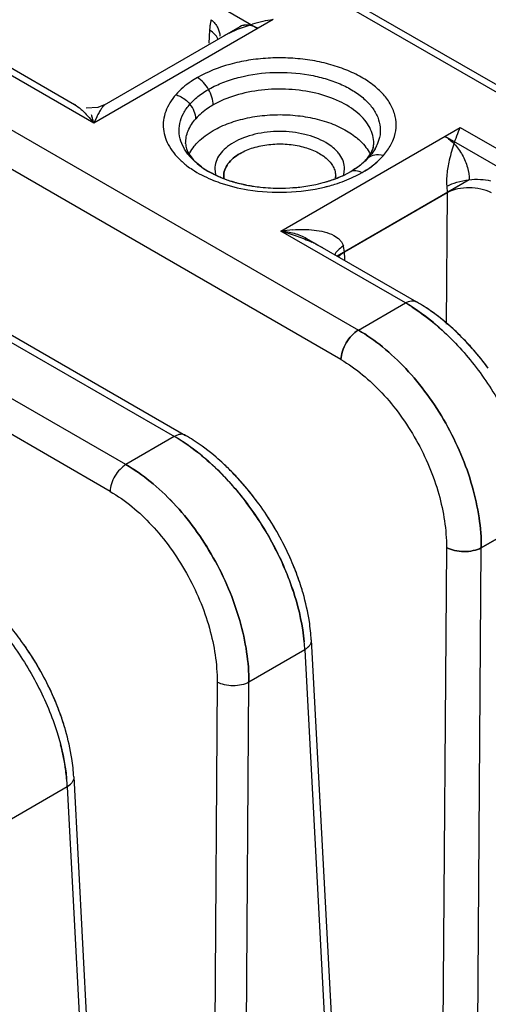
# Model space of a CAD drawing. Header units: inches. Extents: x 0 to 34, y 0 to 22.
# Tile 106 of 108: x 31.224 to 31.43, y 18.652 to 19.085. Entities that reach past the tile are written whole.
import ezdxf

# ---------------------------------------------------------------- set-up
doc = ezdxf.new("R2010")
doc.units = ezdxf.units.IN
doc.header["$LTSCALE"] = 1.87
doc.header["$MEASUREMENT"] = 0
doc.layers.get('0').update_dxf_attribs({"linetype": 'CONTINUOUS'})

msp = doc.modelspace()

# ---------------------------------------------------------------- linework, layer by layer
at = {"color": 6, "linetype": 'CONTINUOUS'}
for p, q in [((29.2054905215, 20.1999822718), (31.3729552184, 18.9485153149)), ((31.3653162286, 18.9355601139), (29.1978171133, 20.18704556)), ((29.1246404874, 20.1532113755), (31.2920829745, 18.9017572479)), ((29.1295735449, 20.1536923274), (31.2969929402, 18.9022515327)), ((31.2707608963, 18.8894061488), (29.1032029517, 20.1409269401)), ((31.2566688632, 19.0395436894), (29.3632782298, 20.1327637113)), ((29.374604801, 20.1295531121), (31.2481599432, 19.0477858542)), ((31.2638550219, 18.8776064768), (29.0962372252, 20.1291603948)), ((31.4938744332, 19.0183155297), (29.9772118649, 19.8940174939)), ((29.9821344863, 19.8945044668), (31.4987959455, 19.0188031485)), ((29.9491331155, 19.8778064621), (31.328811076, 19.0811976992)), ((31.3355319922, 19.0850782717), (31.2566688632, 19.0395436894)), ((31.3208221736, 19.0819117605), (31.2602151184, 19.0469180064)), ((31.3198514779, 19.0808827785), (31.3263776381, 19.083125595)), ((31.3075574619, 19.0804091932), (31.3072558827, 19.0746857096)), ((31.3113092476, 19.0762726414), (31.310542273, 19.0777329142)), ((31.316129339, 19.0791614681), (31.3198514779, 19.0808827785)), ((31.2488132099, 19.0474325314), (31.2481599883, 19.0477859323)), ((31.261713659, 19.0477832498), (31.2584335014, 19.0464279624)), ((31.2584335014, 19.0464279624), (31.2532922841, 19.0460713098)), ((31.2546078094, 19.0420209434), (31.2566688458, 19.0395437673)), ((31.2579863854, 19.0423581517), (31.2566688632, 19.0395436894)), ((31.3388403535, 18.9920989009), (31.4176687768, 19.0376535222)), ((31.4176687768, 19.0376535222), (31.4725177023, 19.0059844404)), ((31.2965232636, 19.0281139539), (31.2953096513, 19.0305598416)), ((31.3794071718, 19.0285334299), (31.3797188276, 19.0306667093)), ((31.3822833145, 19.033285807), (31.3812494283, 19.0300898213)), ((31.4109631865, 19.03376416), (31.4658001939, 19.0021018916)), ((31.2980333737, 19.0259001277), (31.2965232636, 19.0281139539)), ((31.2988336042, 19.0254675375), (31.300383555, 19.0235303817)), ((31.2988350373, 19.0254660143), (31.300350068, 19.0235666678)), ((31.3789101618, 19.0272045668), (31.3794071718, 19.0285334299)), ((31.3814118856, 19.0227040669), (31.3841170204, 19.0254398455)), ((31.3817753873, 19.0257494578), (31.3841170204, 19.0254398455)), ((31.3840253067, 19.0253363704), (31.3858073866, 19.0276505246)), ((31.301209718, 19.0225169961), (31.2991860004, 19.0245268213)), ((31.3039592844, 19.0203204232), (31.301209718, 19.0225169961)), ((31.3743662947, 19.0215841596), (31.3761936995, 19.0233142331)), ((31.3778204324, 19.0248007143), (31.3766315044, 19.0237954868)), ((31.3048063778, 19.0197429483), (31.3070454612, 19.0183323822)), ((31.3049039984, 19.0196763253), (31.3068073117, 19.0184712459)), ((31.3068073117, 19.0184712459), (31.3111792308, 19.0162363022)), ((31.3071248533, 19.0182866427), (31.3070399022, 19.0183357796)), ((31.3098405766, 19.0194131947), (31.3102074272, 19.0167911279)), ((31.309841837, 19.0194133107), (31.3102090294, 19.0167903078)), ((31.3665440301, 19.0167548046), (31.3669186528, 19.0194189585)), ((31.3666592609, 19.0167312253), (31.3696356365, 19.0182866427)), ((31.3696356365, 19.0182866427), (31.3696162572, 19.0182754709)), ((31.3696166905, 19.0182756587), (31.3729329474, 19.0204442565)), ((31.3710908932, 19.0187394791), (31.3696486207, 19.0182955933)), ((31.3696492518, 19.0182945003), (31.3701696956, 19.0186006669)), ((31.3111994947, 19.0162279), (31.3163905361, 19.0142521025)), ((31.3137739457, 19.0153488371), (31.3137739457, 19.0162023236)), ((31.3629865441, 19.0155554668), (31.3629865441, 19.0162023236)), ((31.4217066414, 19.0146016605), (31.3637160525, 18.9810658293)), ((31.421706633, 19.014601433), (31.3637162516, 18.9810657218)), ((31.4119657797, 19.0089694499), (31.3668198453, 18.9828606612)), ((31.4119649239, 19.0089687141), (31.4115424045, 18.9512193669)), ((31.4118229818, 19.0118155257), (31.4119658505, 19.008968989)), ((31.393630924, 18.9604635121), (31.3388403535, 18.9920989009)), ((31.3501918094, 18.9888739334), (31.398552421, 18.9609511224)), ((31.3543094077, 18.9863779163), (31.3572040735, 18.9848250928)), ((31.3621310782, 18.9901992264), (31.3641810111, 18.9888654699)), ((31.3641810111, 18.9888654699), (31.3656106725, 18.9872986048)), ((31.3656106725, 18.9872986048), (31.366383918, 18.9855363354)), ((31.3668198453, 18.9828606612), (31.3665800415, 18.9846233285)), ((31.3669725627, 18.9800132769), (31.3668212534, 18.9828611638)), ((31.3670179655, 18.9791587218), (31.3669725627, 18.9800132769)), ((31.3729552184, 18.9485153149), (31.3936330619, 18.9604622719)), ((31.292071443, 18.9017639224), (31.2707608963, 18.8894061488)), ((31.4269968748, 18.8528274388), (31.4509514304, 18.8666818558)), ((31.4509481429, 18.8666802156), (31.4269970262, 18.8528273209)), ((31.4116853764, 18.8529029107), (31.4070207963, 18.2155223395)), ((31.4242016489, 18.484194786), (31.426997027, 18.8528270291)), ((31.4242660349, 18.4842009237), (31.4269973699, 18.8528272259)), ((31.4243076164, 18.4842004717), (31.4269970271, 18.8528270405)), ((31.352250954, 18.8123188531), (31.3873092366, 18.1511374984)), ((31.3494012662, 18.8079936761), (31.3248459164, 18.7936929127)), ((31.3493768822, 18.8079784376), (31.3661698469, 18.4913009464)), ((31.3494062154, 18.8079966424), (31.366198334, 18.49130148)), ((31.3494107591, 18.8079994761), (31.3662032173, 18.4913018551)), ((31.310903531, 18.7937471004), (31.3063414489, 18.1614847)), ((31.3195811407, 18.0640878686), (31.3248459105, 18.7936928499)), ((31.3195811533, 18.0640878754), (31.3248459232, 18.7936928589)), ((31.3195812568, 18.064087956), (31.3248460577, 18.7936929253)), ((31.2478530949, 18.7520434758), (31.2806466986, 18.1337209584)), ((31.2450010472, 18.7477169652), (31.2204344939, 18.7334218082)), ((31.2449677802, 18.7476961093), (31.2739263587, 18.2014939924)), ((31.2450057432, 18.7477196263), (31.2739766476, 18.2014938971)), ((31.2450099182, 18.7477222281), (31.2739799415, 18.201494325))]:
    msp.add_line(p, q, dxfattribs=at)
for centre, radius, start, end in [((31.3338422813, 19.0790283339), 0.0263210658, 173.4651095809, 176.9927605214), ((31.3311947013, 19.0793180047), 0.0236577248, 169.642744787, 173.4323474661), ((31.3288819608, 19.0797286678), 0.0213088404, 165.5537875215, 169.6109492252), ((31.3457926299, 19.0145464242), 0.0712744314, 98.2770619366, 105.8069943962), ((31.3301575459, 19.0516401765), 0.0308835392, 119.9990483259, 122.4847990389), ((31.3327392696, 19.0472034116), 0.0360167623, 117.4627753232, 119.9944133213), ((31.3644061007, 19.0374884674), 0.0183966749, 330.0036507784, 336.2859056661), ((31.3171456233, 19.0407708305), 0.0242160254, 217.8854791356, 222.128517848), ((31.3689101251, 19.0318316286), 0.0110192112, 332.919361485, 335.189813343), ((31.3196332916, 19.0498459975), 0.0364190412, 229.3407979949, 232.8286862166), ((31.3560032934, 19.043203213), 0.0283651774, 306.644370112, 310.3442301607), ((31.3609936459, 19.0375719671), 0.0208397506, 314.2950041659, 316.94708825), ((31.3623882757, 19.0363130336), 0.0189620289, 316.7236896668, 318.6896380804), ((31.3575616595, 19.0427267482), 0.0270530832, 314.2519472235, 315.4621034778), ((31.3587837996, 19.0415375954), 0.0253479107, 315.4404640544, 318.6782798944), ((31.325672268, 19.0507104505), 0.037349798, 234.4550555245, 237.481076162), ((31.3272369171, 19.0531687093), 0.0402637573, 237.4841674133, 239.8945956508), ((31.3491090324, 19.0538213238), 0.041036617, 300.0123711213, 300.8778776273), ((31.3460974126, 19.0684492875), 0.0580972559, 295.252676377, 299.3461060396), ((31.3321080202, 19.0634282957), 0.0516245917, 246.0835858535, 250.898507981), ((31.3219908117, 19.016213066), 0.0082168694, 180.0522903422, 187.3391072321), ((31.3337960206, 19.0680956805), 0.0565874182, 250.829967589, 252.0931712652), ((31.3349555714, 19.0717074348), 0.0603807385, 252.0999337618, 254.9434846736), ((31.33636528, 19.0768416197), 0.0657048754, 254.9194191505, 257.615788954), ((31.3371639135, 19.0803646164), 0.0693171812, 257.5955488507, 258.919249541), ((31.3404876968, 19.0764356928), 0.0652894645, 282.2209412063, 286.0973357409), ((31.35481486, 19.0161990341), 0.0081716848, 354.6829082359, 0.0230641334), ((31.3376914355, 19.0831046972), 0.0721075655, 258.9263490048, 262.961624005), ((31.3378126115, 19.0838738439), 0.0728859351, 258.9494747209, 263.8032906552), ((31.3380139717, 19.0854793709), 0.0745038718, 262.9392243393, 263.7833012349), ((31.3383307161, 19.0884183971), 0.0774598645, 263.7851476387, 270.3563785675), ((31.3383513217, 19.0888351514), 0.0778764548, 263.8039223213, 274.6296829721), ((31.3385181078, 19.0873770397), 0.0764147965, 274.079462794, 274.6504590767), ((31.3412042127, 19.0811272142), 0.0717151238, 283.6282246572, 284.9613326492), ((31.3485383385, 18.9268118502), 0.0659824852, 93.8683245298, 98.4263176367), ((31.3251411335, 18.9279476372), 0.0653060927, 63.4717248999, 65.2771048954), ((31.347730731, 18.981051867), 0.0191846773, 10.7288982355, 13.5181050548), ((31.3545203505, 18.8927081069), 0.0782330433, 57.5013811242, 60.0050837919), ((31.3539874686, 18.8916753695), 0.0793938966, 57.0872580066, 60.0445661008), ((31.358255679, 18.8912732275), 0.0804904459, 57.1330388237, 59.9581433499), ((31.3499448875, 18.8853642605), 0.0868886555, 54.3254016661, 57.1106464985), ((31.3555363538, 18.8870502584), 0.0855132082, 55.6899311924, 57.1382068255), ((31.3375981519, 18.8649764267), 0.1140014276, 43.6325549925, 47.0655162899), ((31.3326553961, 18.8602729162), 0.1208244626, 41.2233340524, 43.6295447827), ((31.3274885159, 18.8558364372), 0.1276341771, 36.5146593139, 41.1927540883), ((31.2529443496, 18.8339335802), 0.0783062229, 57.5204069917, 60.0220111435), ((31.2524376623, 18.8329928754), 0.0793742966, 57.5728321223, 60.0444199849), ((31.2566991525, 18.8325760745), 0.0804868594, 57.1282827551, 59.9596257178), ((31.2367214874, 18.8069794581), 0.1130219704, 44.275443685, 47.0768482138), ((31.23198241, 18.8023860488), 0.1196218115, 41.6752854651, 44.2660817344), ((31.2261702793, 18.7973261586), 0.1273272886, 36.5114056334, 41.6369387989), ((31.2212461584, 18.7937138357), 0.1334342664, 31.5795270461, 36.5000677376), ((31.2216922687, 18.7940223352), 0.1328922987, 26.6865131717, 36.5072096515), ((31.2205256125, 18.7932602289), 0.1342857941, 31.5834082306, 32.8285390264), ((31.2220208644, 18.7941285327), 0.1325571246, 26.6830597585, 31.6021817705), ((31.2281141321, 18.7971230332), 0.1257680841, 21.6898536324, 26.7106728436), ((31.2274142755, 18.7968008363), 0.1265382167, 22.463589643, 26.698205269), ((31.2309553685, 18.7982863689), 0.1226981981, 21.6754073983, 22.4543550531), ((31.2739558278, 18.8081706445), 0.0784018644, 3.0260035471, 5.9561380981), ((31.1168333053, 18.733428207), 0.1334520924, 31.5334440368, 36.4999558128), ((31.1172837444, 18.7337395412), 0.1329049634, 26.6867123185, 36.5072137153), ((31.2693993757, 18.8039613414), 0.0801128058, 2.8891584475, 5.4170485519), ((31.2706699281, 18.8040431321), 0.0788397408, 2.8763298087, 5.4401681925), ((31.1161209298, 18.7329804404), 0.1342935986, 31.5373163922, 32.8081690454), ((31.1176362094, 18.7338597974), 0.1325420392, 26.6831899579, 31.5559470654), ((31.1237447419, 18.7368602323), 0.1257366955, 21.6572384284, 26.7115243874), ((31.1230226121, 18.7365279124), 0.1265312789, 22.4541632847, 26.6986005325), ((31.1265957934, 18.7380260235), 0.1226568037, 21.6425963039, 22.4449252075), ((31.1695553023, 18.7478940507), 0.0784045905, 3.0267869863, 5.956744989), ((31.1660085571, 18.7437673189), 0.0790997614, 2.8658824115, 5.482883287), ((31.164987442, 18.7436825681), 0.0801238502, 2.8899044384, 5.4182909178)]:
    msp.add_arc(centre, radius, start, end, dxfattribs=at)
msp.add_ellipse((31.3284222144, 19.0681153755), major_axis=(-0.0074456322, 0.0138823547), ratio=0.59711716, start_param=-0.7667330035, end_param=0.0184174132, dxfattribs=at)
for points, knots in [([(31.3082466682, 19.0850440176), (31.3094280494, 19.0840287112), (31.3113046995, 19.081867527), (31.3120725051, 19.0790593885), (31.312049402, 19.0778338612)], [0, 0, 0, 0, 0.5596342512, 1, 1, 1, 1]), ([(31.328811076, 19.0811976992), (31.3281200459, 19.0815966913), (31.3267350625, 19.0822473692), (31.3245983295, 19.0827473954), (31.3225785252, 19.0826717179), (31.3213601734, 19.0822215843), (31.3208252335, 19.0819131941)], [0, 0, 0, 0, 0.2858226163, 0.544375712, 0.77882455, 1, 1, 1, 1]), ([(31.310542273, 19.0777329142), (31.3103642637, 19.0779850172), (31.3095177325, 19.0790295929), (31.3084379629, 19.0798690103), (31.3075574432, 19.0804092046)], [0, 0, 0, 0, 0.2300295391, 1, 1, 1, 1]), ([(31.3858073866, 19.0276505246), (31.3868448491, 19.0291530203), (31.3885747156, 19.0322852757), (31.3897921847, 19.0374473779), (31.3893615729, 19.0426743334), (31.3873796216, 19.0477239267), (31.3839675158, 19.0524449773), (31.379255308, 19.0567246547), (31.3733792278, 19.0604566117), (31.3665111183, 19.063560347), (31.3588399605, 19.0659430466), (31.3505853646, 19.0675484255), (31.3419798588, 19.0683187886), (31.3332711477, 19.0682497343), (31.3247056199, 19.0673333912), (31.3141233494, 19.0650741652), (31.3066601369, 19.0621169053), (31.3021905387, 19.0595983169)], [0, 0, 0, 0, 0.0481094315, 0.0932450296, 0.1377224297, 0.1841247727, 0.2344413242, 0.2898736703, 0.3508691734, 0.4171234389, 0.4878942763, 0.5620493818, 0.6382880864, 0.715163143, 0.7911759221, 0.8648217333, 1, 1, 1, 1]), ([(31.2989400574, 19.0478996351), (31.300160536, 19.0492890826), (31.3030638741, 19.0519250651), (31.308243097, 19.0552134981), (31.3143202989, 19.0579264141), (31.3235436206, 19.0607360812), (31.3360333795, 19.0623436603), (31.3486683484, 19.0615005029), (31.358295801, 19.0592894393), (31.3648346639, 19.0569723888), (31.3705889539, 19.0540309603), (31.3753988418, 19.0505557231), (31.3791112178, 19.0466200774), (31.381612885, 19.0423268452), (31.3827669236, 19.037787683), (31.3825889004, 19.0347397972), (31.3822833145, 19.033285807)], [0, 0, 0, 0, 0.0545548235, 0.1148178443, 0.1803163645, 0.2502577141, 0.3986670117, 0.5489607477, 0.6211553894, 0.689543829, 0.7530791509, 0.8111720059, 0.8637526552, 0.9115604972, 0.9561712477, 1, 1, 1, 1]), ([(31.3021897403, 19.0595987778), (31.3012560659, 19.059059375), (31.2978292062, 19.0569256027), (31.2946885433, 19.0542929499), (31.2927341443, 19.0520695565)], [0, 0, 0, 0, 0.2669986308, 1, 1, 1, 1]), ([(31.3021905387, 19.0595983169), (31.3012568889, 19.0590589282), (31.2978301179, 19.0569252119), (31.2946895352, 19.0542926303), (31.2927351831, 19.0520692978)], [0, 0, 0, 0, 0.2669985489, 1, 1, 1, 1]), ([(31.3091494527, 19.0475442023), (31.3091494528, 19.0486839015), (31.3087176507, 19.0510885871), (31.3072333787, 19.0544736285), (31.3050441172, 19.0574517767), (31.303177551, 19.0590282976), (31.3021905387, 19.0595983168)], [0, 0, 0, 0, 0.2370120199, 0.4999876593, 0.7629696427, 1, 1, 1, 1]), ([(31.2927351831, 19.0520692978), (31.2917720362, 19.0509388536), (31.2900547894, 19.0486047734), (31.2881716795, 19.0448054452), (31.2871703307, 19.0408587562), (31.2871380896, 19.0368565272), (31.2880387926, 19.0329013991), (31.2898395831, 19.0290729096), (31.2924849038, 19.0254367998), (31.2946908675, 19.0232612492), (31.2959041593, 19.0222185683)], [0, 0, 0, 0, 0.1311648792, 0.2546811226, 0.3723026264, 0.4876128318, 0.6048217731, 0.7275886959, 0.8587085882, 1, 1, 1, 1]), ([(31.2927341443, 19.0520695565), (31.2933204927, 19.0518978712), (31.2956699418, 19.050989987), (31.297727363, 19.049364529), (31.2989400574, 19.0478996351)], [0, 0, 0, 0, 0.2431526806, 1, 1, 1, 1]), ([(31.3797189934, 19.0306667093), (31.3797186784, 19.0318434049), (31.3794046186, 19.0342554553), (31.3780204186, 19.037738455), (31.3757745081, 19.0410396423), (31.3715515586, 19.0452847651), (31.3643482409, 19.0496668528), (31.3539939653, 19.053126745), (31.3423742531, 19.0547576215), (31.3304294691, 19.0544305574), (31.3191381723, 19.0521678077), (31.3122085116, 19.0493104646), (31.3091494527, 19.0475442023)], [0, 0, 0, 0, 0.0428554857, 0.087473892, 0.1353150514, 0.1872721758, 0.3045439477, 0.4382166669, 0.5825688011, 0.7296949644, 0.8713509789, 1, 1, 1, 1]), ([(31.248159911, 19.0477859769), (31.2492086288, 19.0471804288), (31.2514971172, 19.0453750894), (31.2534989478, 19.0432837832), (31.2546078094, 19.0420209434)], [0, 0, 0, 0, 0.4188006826, 1, 1, 1, 1]), ([(31.2617128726, 19.0477828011), (31.2615691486, 19.0476995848), (31.2612764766, 19.0474664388), (31.2606699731, 19.0468277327), (31.2598838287, 19.0457444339), (31.2589284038, 19.0441712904), (31.2583057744, 19.0429937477), (31.2579863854, 19.0423581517)], [0, 0, 0, 0, 0.0751084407, 0.1677519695, 0.3980230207, 0.6782998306, 1, 1, 1, 1]), ([(31.2953096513, 19.0305598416), (31.2947435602, 19.031962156), (31.2939931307, 19.0349168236), (31.2942637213, 19.0395257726), (31.2959490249, 19.0439875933), (31.2978351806, 19.0466417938), (31.2989400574, 19.0478996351)], [0, 0, 0, 0, 0.2431206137, 0.4819794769, 0.7308470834, 1, 1, 1, 1]), ([(31.3015122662, 19.0414629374), (31.3015122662, 19.0425760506), (31.3009799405, 19.0449264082), (31.2997251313, 19.0469512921), (31.2989400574, 19.0478996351)], [0, 0, 0, 0, 0.4748272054, 1, 1, 1, 1]), ([(31.3091494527, 19.0475442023), (31.3083952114, 19.0471087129), (31.305627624, 19.0453849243), (31.303090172, 19.0432592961), (31.3015122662, 19.0414629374)], [0, 0, 0, 0, 0.267003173, 1, 1, 1, 1]), ([(31.2566688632, 19.0395436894), (31.2565191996, 19.0402825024), (31.2562951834, 19.041307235), (31.2559160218, 19.0425297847), (31.2557130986, 19.0430173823), (31.2556017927, 19.043221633)], [0, 0, 0, 0, 0.5890529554, 0.8182329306, 1, 1, 1, 1]), ([(31.3091494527, 19.0362936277), (31.3113751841, 19.0375787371), (31.3162887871, 19.0398052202), (31.3243022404, 19.0420559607), (31.3329634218, 19.0432655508), (31.341867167, 19.0433829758), (31.3506124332, 19.0424096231), (31.358801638, 19.040380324), (31.366061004, 19.0373909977), (31.3703065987, 19.0346881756), (31.372140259, 19.0331899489)], [0, 0, 0, 0, 0.1164689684, 0.2430604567, 0.3760617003, 0.5116311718, 0.6455654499, 0.7737561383, 0.8926934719, 1, 1, 1, 1]), ([(31.2970414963, 19.0306667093), (31.2970412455, 19.0316033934), (31.297237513, 19.0335091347), (31.2984333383, 19.0373153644), (31.3001460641, 19.0399075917), (31.3015122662, 19.0414629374)], [0, 0, 0, 0, 0.2359544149, 0.4785157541, 1, 1, 1, 1]), ([(31.3008568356, 19.0294310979), (31.3013803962, 19.0300843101), (31.3037967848, 19.0327609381), (31.3067568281, 19.0349121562), (31.3091494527, 19.0362936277)], [0, 0, 0, 0, 0.2325419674, 1, 1, 1, 1]), ([(31.358639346, 19.0310223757), (31.3572593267, 19.0318254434), (31.3542380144, 19.0332408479), (31.3475368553, 19.0352948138), (31.3384356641, 19.036295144), (31.3293259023, 19.0353164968), (31.3226134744, 19.0332729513), (31.3195820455, 19.0318666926), (31.3181993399, 19.0310683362)], [0, 0, 0, 0, 0.114113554, 0.237284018, 0.4997158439, 0.7623236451, 0.8858891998, 1, 1, 1, 1]), ([(31.4176689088, 19.0376535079), (31.4165638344, 19.0351340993), (31.4146948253, 19.0300919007), (31.4127291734, 19.0229217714), (31.4117212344, 19.0168470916), (31.4116382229, 19.0132835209), (31.4118242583, 19.0118157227)], [0, 0, 0, 0, 0.3090496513, 0.6029569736, 0.8337938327, 1, 1, 1, 1]), ([(31.2970416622, 19.0306667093), (31.2970416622, 19.0298578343), (31.297353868, 19.0279932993), (31.2982452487, 19.0263304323), (31.2988350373, 19.0254660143)], [0, 0, 0, 0, 0.4359735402, 1, 1, 1, 1]), ([(31.3181993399, 19.0310683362), (31.3169491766, 19.0303465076), (31.3146800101, 19.0287776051), (31.3119587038, 19.0259276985), (31.3102412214, 19.0227662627), (31.3098396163, 19.0204998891), (31.3098405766, 19.0194131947)], [0, 0, 0, 0, 0.2891562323, 0.5490550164, 0.782330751, 1, 1, 1, 1]), ([(31.3209809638, 19.0262484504), (31.3228011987, 19.0272994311), (31.3269265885, 19.0289989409), (31.3336466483, 19.0303479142), (31.3407576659, 19.0305414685), (31.3476722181, 19.0295736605), (31.3538405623, 19.0275078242), (31.358781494, 19.0245077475), (31.3616622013, 19.0212021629), (31.3627963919, 19.0183383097), (31.3629861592, 19.0169027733), (31.3629865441, 19.0162023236)], [0, 0, 0, 0, 0.1286629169, 0.2704351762, 0.4175992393, 0.5620249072, 0.6957535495, 0.8130601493, 0.912469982, 0.9571227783, 1, 1, 1, 1]), ([(31.3647843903, 19.0256678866), (31.3644207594, 19.0261799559), (31.3626873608, 19.0282962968), (31.3604541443, 19.0299650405), (31.3586382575, 19.0310217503)], [0, 0, 0, 0, 0.2301364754, 1, 1, 1, 1]), ([(31.3647856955, 19.0256682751), (31.3644220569, 19.0261803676), (31.362688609, 19.0282968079), (31.3604553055, 19.0299656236), (31.358639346, 19.0310223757)], [0, 0, 0, 0, 0.2301359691, 1, 1, 1, 1]), ([(31.372140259, 19.0331899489), (31.372794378, 19.0326554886), (31.3751380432, 19.0305675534), (31.3771139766, 19.0280240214), (31.3781316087, 19.0259652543)], [0, 0, 0, 0, 0.2689067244, 1, 1, 1, 1]), ([(31.3789122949, 19.0272078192), (31.3791825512, 19.0277928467), (31.3795852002, 19.0289254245), (31.3797188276, 19.0301200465), (31.3797188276, 19.0306667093)], [0, 0, 0, 0, 0.5410426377, 1, 1, 1, 1]), ([(31.410953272, 19.0337700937), (31.4125032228, 19.0328752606), (31.4154305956, 19.0303941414), (31.4188146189, 19.0256645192), (31.4210972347, 19.0202710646), (31.4217200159, 19.0164330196), (31.4217066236, 19.0146024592)], [0, 0, 0, 0, 0.2354502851, 0.496310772, 0.7591695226, 1, 1, 1, 1]), ([(31.2983660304, 19.0254081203), (31.2985224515, 19.0257564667), (31.2992193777, 19.0271749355), (31.3001077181, 19.0284964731), (31.3008568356, 19.0294310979)], [0, 0, 0, 0, 0.241734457, 1, 1, 1, 1]), ([(31.3209809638, 19.0262500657), (31.3199033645, 19.0256278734), (31.3179473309, 19.024275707), (31.3156013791, 19.02181933), (31.3141204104, 19.0190943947), (31.3137734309, 19.0171407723), (31.3137739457, 19.0162039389)], [0, 0, 0, 0, 0.289141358, 0.5490232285, 0.7823097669, 1, 1, 1, 1]), ([(31.3137739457, 19.016205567), (31.3137734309, 19.0171423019), (31.3141203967, 19.0190956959), (31.3156013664, 19.021820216), (31.3179474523, 19.0242759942), (31.3199034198, 19.0256278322), (31.3209809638, 19.0262499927)], [0, 0, 0, 0, 0.2176899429, 0.4509697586, 0.7108434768, 1, 1, 1, 1]), ([(31.3669186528, 19.0194189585), (31.3669176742, 19.0204955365), (31.3665211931, 19.0227358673), (31.3654510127, 19.0247291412), (31.3647843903, 19.0256678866)], [0, 0, 0, 0, 0.4832174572, 1, 1, 1, 1]), ([(31.3669199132, 19.0194190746), (31.3669189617, 19.0204956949), (31.366522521, 19.0227361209), (31.3654523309, 19.0247294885), (31.3647856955, 19.0256682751)], [0, 0, 0, 0, 0.4832183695, 1, 1, 1, 1]), ([(31.376221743, 19.0233452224), (31.3764945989, 19.0236375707), (31.3774365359, 19.0247103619), (31.3782534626, 19.0258996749), (31.3787212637, 19.0268151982)], [0, 0, 0, 0, 0.2800377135, 1, 1, 1, 1]), ([(31.3766315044, 19.0237954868), (31.3768443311, 19.0240377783), (31.3775898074, 19.0249328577), (31.3782439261, 19.0259071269), (31.3786374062, 19.026652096)], [0, 0, 0, 0, 0.2768185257, 1, 1, 1, 1]), ([(31.3803386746, 19.0282911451), (31.3801645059, 19.0279884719), (31.3794149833, 19.0267631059), (31.378537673, 19.0256172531), (31.3778204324, 19.0248007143)], [0, 0, 0, 0, 0.2431766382, 1, 1, 1, 1]), ([(31.3778204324, 19.0248007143), (31.3780919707, 19.0249673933), (31.3793202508, 19.0255796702), (31.3807275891, 19.0257728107), (31.3817753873, 19.0257494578)], [0, 0, 0, 0, 0.2331312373, 1, 1, 1, 1]), ([(31.300383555, 19.0235303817), (31.3006868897, 19.0231995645), (31.3020744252, 19.0217822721), (31.3036369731, 19.0205405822), (31.3049039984, 19.0196763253)], [0, 0, 0, 0, 0.2263919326, 1, 1, 1, 1]), ([(31.3764397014, 19.0233492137), (31.375992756, 19.0229137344), (31.3740503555, 19.0211458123), (31.3718868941, 19.0196281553), (31.3701694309, 19.0186011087)], [0, 0, 0, 0, 0.237709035, 1, 1, 1, 1]), ([(31.374569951, 19.0178073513), (31.3751966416, 19.0181694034), (31.3775674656, 19.0196105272), (31.3798074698, 19.0212743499), (31.3813381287, 19.0226393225)], [0, 0, 0, 0, 0.2608481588, 1, 1, 1, 1]), ([(31.3745707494, 19.0178068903), (31.3752051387, 19.018173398), (31.3776033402, 19.0196320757), (31.3798675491, 19.0213189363), (31.3814118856, 19.0227040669)], [0, 0, 0, 0, 0.2609942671, 1, 1, 1, 1]), ([(31.2976284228, 19.0208254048), (31.2984017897, 19.0202380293), (31.3017646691, 19.0178778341), (31.3054464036, 19.0159891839), (31.3083379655, 19.0147786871)], [0, 0, 0, 0, 0.2365250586, 1, 1, 1, 1]), ([(31.2976288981, 19.020826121), (31.298402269, 19.0202387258), (31.3017651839, 19.0178784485), (31.3054469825, 19.0159897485), (31.3083385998, 19.0147792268)], [0, 0, 0, 0, 0.2365243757, 1, 1, 1, 1]), ([(31.3135345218, 19.0152277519), (31.3129657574, 19.0154506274), (31.3107757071, 19.0163523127), (31.3086481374, 19.0174088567), (31.3071258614, 19.0182872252)], [0, 0, 0, 0, 0.2579280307, 1, 1, 1, 1]), ([(31.3582543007, 19.0136100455), (31.3590100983, 19.0138245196), (31.3618834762, 19.0147005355), (31.3646919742, 19.0157972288), (31.3666958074, 19.0167488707)], [0, 0, 0, 0, 0.2615340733, 1, 1, 1, 1]), ([(31.3585900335, 19.0137062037), (31.3593110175, 19.0139150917), (31.3620562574, 19.0147664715), (31.3647403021, 19.0158216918), (31.3666592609, 19.0167312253)], [0, 0, 0, 0, 0.2611602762, 1, 1, 1, 1]), ([(31.3696486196, 19.0182955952), (31.3699731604, 19.0184829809), (31.3707203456, 19.0187552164), (31.3719622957, 19.0187795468), (31.3732814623, 19.0184601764), (31.3741405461, 19.0180552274), (31.374569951, 19.0178073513)], [0, 0, 0, 0, 0.2177682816, 0.4517792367, 0.7118838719, 1, 1, 1, 1]), ([(31.3083379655, 19.0147786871), (31.3095734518, 19.0142614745), (31.3147971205, 19.0122797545), (31.3202601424, 19.0109514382), (31.3244497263, 19.0102676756)], [0, 0, 0, 0, 0.2398432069, 1, 1, 1, 1]), ([(31.3083385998, 19.0147792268), (31.3095740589, 19.0142620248), (31.3147976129, 19.0122803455), (31.3202605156, 19.0109520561), (31.3244500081, 19.0102683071)], [0, 0, 0, 0, 0.2398431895, 1, 1, 1, 1]), ([(31.3163905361, 19.0142521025), (31.3169843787, 19.0140596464), (31.3194374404, 19.0133082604), (31.3219372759, 19.0127119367), (31.3238422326, 19.0123393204)], [0, 0, 0, 0, 0.2433432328, 1, 1, 1, 1]), ([(31.3447130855, 19.0112137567), (31.3455324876, 19.0112802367), (31.3487516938, 19.0115940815), (31.3519513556, 19.0121146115), (31.354308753, 19.0126260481)], [0, 0, 0, 0, 0.2541775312, 1, 1, 1, 1]), ([(31.3447135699, 19.0112138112), (31.3455329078, 19.0112804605), (31.3487517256, 19.0115947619), (31.3519511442, 19.0121145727), (31.3543083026, 19.0126257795)], [0, 0, 0, 0, 0.2541881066, 1, 1, 1, 1]), ([(31.3597186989, 19.0118432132), (31.3607089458, 19.0121079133), (31.3645142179, 19.0132148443), (31.368225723, 19.0146500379), (31.3708823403, 19.0159040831)], [0, 0, 0, 0, 0.2586629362, 1, 1, 1, 1]), ([(31.3597191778, 19.0118426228), (31.3607094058, 19.012107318), (31.3645146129, 19.0132142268), (31.3682260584, 19.0146493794), (31.3708826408, 19.0159033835)], [0, 0, 0, 0, 0.2586625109, 1, 1, 1, 1]), ([(31.4118235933, 19.0118138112), (31.413233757, 19.0125626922), (31.4164120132, 19.0137624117), (31.4214309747, 19.0147681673), (31.4264242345, 19.0149904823), (31.429640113, 19.0145602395), (31.4310559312, 19.0141355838)], [0, 0, 0, 0, 0.2427116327, 0.5122791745, 0.7753087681, 1, 1, 1, 1]), ([(31.3244497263, 19.0102676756), (31.330051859, 19.0093533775), (31.3413858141, 19.0086737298), (31.3526581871, 19.0101103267), (31.3581019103, 19.0114305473)], [0, 0, 0, 0, 0.5033129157, 1, 1, 1, 1]), ([(31.3244500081, 19.0102683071), (31.3300520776, 19.0093540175), (31.3413859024, 19.0086743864), (31.3526581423, 19.0101109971), (31.3581017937, 19.0114312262)], [0, 0, 0, 0, 0.5033131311, 1, 1, 1, 1]), ([(31.4314530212, 19.0088732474), (31.4299929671, 19.009670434), (31.4267591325, 19.0107543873), (31.4217097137, 19.0112722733), (31.4166616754, 19.0108049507), (31.4134253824, 19.0097522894), (31.4119651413, 19.0089684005)], [0, 0, 0, 0, 0.2480904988, 0.5006112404, 0.752829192, 1, 1, 1, 1]), ([(31.3388594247, 18.9920878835), (31.3408412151, 18.9919549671), (31.3447739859, 18.9913093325), (31.3485087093, 18.9898474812), (31.35021775, 18.9888590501)], [0, 0, 0, 0, 0.5015091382, 1, 1, 1, 1]), ([(31.338869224, 18.9920821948), (31.3412885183, 18.9914474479), (31.3458882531, 18.9900245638), (31.3503582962, 18.9882331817), (31.3524541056, 18.9872678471)], [0, 0, 0, 0, 0.520144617, 1, 1, 1, 1]), ([(31.3440869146, 18.9926440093), (31.3472083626, 18.9928567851), (31.3518940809, 18.9928578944), (31.3579485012, 18.991853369), (31.3608179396, 18.9908765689), (31.3621310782, 18.9901992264)], [0, 0, 0, 0, 0.5105645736, 0.7588832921, 1, 1, 1, 1]), ([(31.3663847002, 18.9855351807), (31.365479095, 18.9849684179), (31.363981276, 18.9838470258), (31.3628494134, 18.98230189), (31.3625704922, 18.9815632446)], [0, 0, 0, 0, 0.5750267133, 1, 1, 1, 1]), ([(31.3668212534, 18.9828611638), (31.3665688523, 18.9827047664), (31.3656392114, 18.9820843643), (31.3647913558, 18.9813317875), (31.3642641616, 18.9807022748)], [0, 0, 0, 0, 0.2655800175, 1, 1, 1, 1]), ([(31.3936309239, 18.960463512), (31.3940605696, 18.9607115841), (31.3949199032, 18.9611168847), (31.3962393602, 18.9614368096), (31.3974813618, 18.9614117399), (31.3982284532, 18.961139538), (31.3985530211, 18.9609521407)], [0, 0, 0, 0, 0.2882341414, 0.548343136, 0.7822600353, 1, 1, 1, 1]), ([(31.3936330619, 18.9604622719), (31.3940623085, 18.9607105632), (31.394920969, 18.9611162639), (31.3962397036, 18.9614366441), (31.3974812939, 18.9614118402), (31.3982281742, 18.9611396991), (31.3985526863, 18.9609523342)], [0, 0, 0, 0, 0.2882105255, 0.5482972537, 0.782211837, 1, 1, 1, 1]), ([(31.4106546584, 18.9476813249), (31.4095203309, 18.9487373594), (31.4050686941, 18.952712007), (31.4002803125, 18.9563186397), (31.3965528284, 18.9586905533)], [0, 0, 0, 0, 0.2596879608, 1, 1, 1, 1]), ([(31.3965533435, 18.9586901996), (31.3977598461, 18.9579224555), (31.4027052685, 18.95459158), (31.4073224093, 18.95078258), (31.4106392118, 18.9476959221)], [0, 0, 0, 0, 0.239906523, 1, 1, 1, 1]), ([(31.415251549, 18.9484406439), (31.4141870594, 18.9494298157), (31.4099765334, 18.9531876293), (31.4054572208, 18.9566063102), (31.4019371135, 18.9588797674)], [0, 0, 0, 0, 0.2574848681, 1, 1, 1, 1]), ([(31.4152508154, 18.9484410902), (31.414326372, 18.9493001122), (31.4106613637, 18.9525885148), (31.4067626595, 18.9556200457), (31.403737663, 18.9576839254)], [0, 0, 0, 0, 0.2562882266, 1, 1, 1, 1]), ([(31.3729642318, 18.9485100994), (31.3719040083, 18.9478979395), (31.3698936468, 18.9462136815), (31.367515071, 18.943028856), (31.365868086, 18.9393931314), (31.3653500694, 18.9368012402), (31.365313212, 18.9355612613)], [0, 0, 0, 0, 0.2360156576, 0.4978435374, 0.760848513, 1, 1, 1, 1]), ([(31.365313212, 18.9355612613), (31.3653500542, 18.9368007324), (31.3658672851, 18.9393915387), (31.3675136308, 18.9430269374), (31.369892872, 18.946211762), (31.3719034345, 18.9478976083), (31.3729642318, 18.9485100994)], [0, 0, 0, 0, 0.2390539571, 0.5019364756, 0.7638562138, 1, 1, 1, 1]), ([(31.4269970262, 18.8528273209), (31.42701496, 18.8572506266), (31.4262680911, 18.866424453), (31.4232061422, 18.8802371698), (31.4182583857, 18.8941624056), (31.4116037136, 18.9076842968), (31.4034927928, 18.9203246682), (31.3942052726, 18.9316257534), (31.3840790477, 18.9411636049), (31.3767012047, 18.9463518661), (31.3729620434, 18.9485112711)], [0, 0, 0, 0, 0.1161775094, 0.240652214, 0.3706588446, 0.5033763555, 0.635628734, 0.7642695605, 0.8865915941, 1, 1, 1, 1]), ([(31.3729642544, 18.9485099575), (31.3767031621, 18.9463503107), (31.3840805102, 18.9411616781), (31.3942061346, 18.9316236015), (31.4034931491, 18.9203224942), (31.4116037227, 18.9076823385), (31.4182582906, 18.8941609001), (31.4232062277, 18.8802362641), (31.4262682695, 18.8664240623), (31.4270150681, 18.8572505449), (31.4269971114, 18.8528273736)], [0, 0, 0, 0, 0.1134088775, 0.2357321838, 0.3643739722, 0.4966267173, 0.6293441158, 0.7593496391, 0.8838228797, 1, 1, 1, 1]), ([(31.4106392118, 18.9476959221), (31.4161053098, 18.942609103), (31.4262271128, 18.9311575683), (31.4383316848, 18.9118294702), (31.4469413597, 18.8913128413), (31.4500391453, 18.8770945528), (31.450690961, 18.8702182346)], [0, 0, 0, 0, 0.2520965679, 0.512836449, 0.7668005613, 1, 1, 1, 1]), ([(31.4235330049, 18.9398955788), (31.4228710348, 18.9406510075), (31.4202196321, 18.9436029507), (31.4174216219, 18.9464239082), (31.4152508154, 18.9484410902)], [0, 0, 0, 0, 0.2531465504, 1, 1, 1, 1]), ([(31.4300694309, 18.9317817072), (31.4292924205, 18.9328308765), (31.4261567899, 18.9369341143), (31.422773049, 18.9408487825), (31.4201100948, 18.9436409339)], [0, 0, 0, 0, 0.252821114, 1, 1, 1, 1]), ([(31.3653162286, 18.9355601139), (31.3719699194, 18.9316469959), (31.3812954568, 18.9238478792), (31.3916074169, 18.9112193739), (31.398578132, 18.900294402), (31.4042848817, 18.8886064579), (31.4097872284, 18.8730035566), (31.4116902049, 18.8607849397), (31.4116844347, 18.8528911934)], [0, 0, 0, 0, 0.2352440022, 0.3639925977, 0.496350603, 0.6292103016, 0.7594326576, 1, 1, 1, 1]), ([(31.2969935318, 18.9022525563), (31.2966689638, 18.9024399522), (31.2959218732, 18.9027121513), (31.2946798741, 18.9027372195), (31.2933604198, 18.9024172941), (31.292501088, 18.902011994), (31.292071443, 18.9017639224)], [0, 0, 0, 0, 0.2177399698, 0.4516568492, 0.7117658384, 1, 1, 1, 1]), ([(31.2949947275, 18.89999136), (31.2962036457, 18.8992226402), (31.3011591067, 18.8958872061), (31.3057854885, 18.8920721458), (31.3091086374, 18.8889801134)], [0, 0, 0, 0, 0.2398988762, 1, 1, 1, 1]), ([(31.2949955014, 18.8999899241), (31.2962031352, 18.8992221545), (31.3011531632, 18.8958911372), (31.3057748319, 18.8920814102), (31.3090947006, 18.8889937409)], [0, 0, 0, 0, 0.2399119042, 1, 1, 1, 1]), ([(31.3090330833, 18.8890619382), (31.3079043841, 18.8901100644), (31.3034735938, 18.8940559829), (31.2987086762, 18.897635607), (31.2950003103, 18.8999906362)], [0, 0, 0, 0, 0.2596043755, 1, 1, 1, 1]), ([(31.3136913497, 18.8897418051), (31.3126274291, 18.8907304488), (31.3084191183, 18.8944863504), (31.3039023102, 18.8979034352), (31.3003841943, 18.9001760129)], [0, 0, 0, 0, 0.2574808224, 1, 1, 1, 1]), ([(31.3136907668, 18.8897421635), (31.3126268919, 18.8907307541), (31.3084187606, 18.8944864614), (31.3039021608, 18.89790338), (31.3003842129, 18.9001758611)], [0, 0, 0, 0, 0.2574804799, 1, 1, 1, 1]), ([(31.3136913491, 18.8897418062), (31.3126274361, 18.8907304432), (31.3084191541, 18.8944863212), (31.3039023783, 18.8979033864), (31.3003842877, 18.9001759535)], [0, 0, 0, 0, 0.2574807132, 1, 1, 1, 1]), ([(31.2708070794, 18.8893794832), (31.2698432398, 18.8888229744), (31.2680156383, 18.8872918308), (31.2658532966, 18.8843965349), (31.2643560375, 18.8810913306), (31.2638851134, 18.8787350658), (31.2638516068, 18.8776078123)], [0, 0, 0, 0, 0.2360156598, 0.4978435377, 0.7608485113, 1, 1, 1, 1]), ([(31.2707955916, 18.8893860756), (31.2745365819, 18.8872277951), (31.281918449, 18.8820418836), (31.2920502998, 18.8725059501), (31.3013418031, 18.8612049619), (31.309455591, 18.8485636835), (31.3161118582, 18.8350397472), (31.3210596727, 18.8211113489), (31.3241204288, 18.8072945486), (31.3248652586, 18.7981177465), (31.3248459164, 18.7936929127)], [0, 0, 0, 0, 0.1134118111, 0.2357323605, 0.3643662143, 0.4966101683, 0.6293212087, 0.7593260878, 0.8838062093, 1, 1, 1, 1]), ([(31.3248459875, 18.7936931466), (31.3248652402, 18.7981173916), (31.3241204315, 18.8072929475), (31.321060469, 18.8211079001), (31.3161138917, 18.8350344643), (31.3094593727, 18.8485568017), (31.3013475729, 18.8611969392), (31.2920581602, 18.8724975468), (31.2819281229, 18.8820337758), (31.2745475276, 18.8872204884), (31.2708071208, 18.889379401)], [0, 0, 0, 0, 0.1161920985, 0.2406703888, 0.3706713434, 0.5033781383, 0.6356195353, 0.7642538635, 0.8865797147, 1, 1, 1, 1]), ([(31.2708071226, 18.889379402), (31.2745475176, 18.8872205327), (31.2819280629, 18.882033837), (31.2920579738, 18.8724975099), (31.3013474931, 18.8611969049), (31.309459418, 18.8485566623), (31.316114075, 18.8350342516), (31.3210606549, 18.8211076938), (31.3241206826, 18.8072928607), (31.3248653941, 18.7981174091), (31.3248461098, 18.7936932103)], [0, 0, 0, 0, 0.1134194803, 0.2357446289, 0.3643800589, 0.496623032, 0.629331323, 0.7593325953, 0.8838090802, 1, 1, 1, 1]), ([(31.3491545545, 18.811517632), (31.3485025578, 18.8184015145), (31.3453994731, 18.8326357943), (31.336775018, 18.8531742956), (31.3246464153, 18.8725163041), (31.3145095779, 18.8839763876), (31.3090330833, 18.8890619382)], [0, 0, 0, 0, 0.2332011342, 0.4871881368, 0.7479490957, 1, 1, 1, 1]), ([(31.3090947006, 18.8889937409), (31.3145625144, 18.8839083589), (31.3246867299, 18.8724589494), (31.336793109, 18.8531329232), (31.3454012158, 18.8326176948), (31.3484960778, 18.8184002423), (31.3491456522, 18.8115245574)], [0, 0, 0, 0, 0.2521210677, 0.51286296, 0.7668149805, 1, 1, 1, 1]), ([(31.3213308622, 18.881923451), (31.3207178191, 18.8826119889), (31.3182634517, 18.8853064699), (31.3156853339, 18.8878887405), (31.3136907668, 18.8897421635)], [0, 0, 0, 0, 0.2529454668, 1, 1, 1, 1]), ([(31.3285087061, 18.8730831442), (31.3276652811, 18.8742220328), (31.3242603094, 18.8786659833), (31.3205635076, 18.8828878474), (31.3176443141, 18.885881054)], [0, 0, 0, 0, 0.2531505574, 1, 1, 1, 1]), ([(31.2638550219, 18.8776064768), (31.2706051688, 18.8736362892), (31.2800660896, 18.8657241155), (31.2905280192, 18.8529125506), (31.2976003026, 18.8418292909), (31.3033905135, 18.8299719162), (31.3089739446, 18.8141424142), (31.3109058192, 18.8017462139), (31.3109010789, 18.7937374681)], [0, 0, 0, 0, 0.2352413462, 0.3639871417, 0.496342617, 0.6292008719, 0.7594237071, 1, 1, 1, 1]), ([(31.41168659, 18.8529022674), (31.4127810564, 18.8523044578), (31.4153115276, 18.8514361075), (31.4193393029, 18.8510060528), (31.4233673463, 18.8513949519), (31.4259016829, 18.8522389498), (31.4269970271, 18.8528270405)], [0, 0, 0, 0, 0.236724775, 0.5004479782, 0.7640072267, 1, 1, 1, 1]), ([(31.426997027, 18.8528270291), (31.4259021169, 18.8522391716), (31.4233687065, 18.8513952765), (31.4193409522, 18.8510057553), (31.4153134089, 18.8514367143), (31.4127819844, 18.8523021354), (31.4116867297, 18.8528981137)], [0, 0, 0, 0, 0.2359223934, 0.4994418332, 0.7632869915, 1, 1, 1, 1]), ([(31.3486503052, 18.8328860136), (31.3483552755, 18.8339123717), (31.3470963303, 18.8380591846), (31.3455982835, 18.8421327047), (31.3443510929, 18.8451506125)], [0, 0, 0, 0, 0.2464402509, 1, 1, 1, 1]), ([(31.348650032, 18.832886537), (31.3483924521, 18.8337825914), (31.3473018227, 18.8373994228), (31.3460283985, 18.840960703), (31.3449775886, 18.8436046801)], [0, 0, 0, 0, 0.2468157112, 1, 1, 1, 1]), ([(31.3519343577, 18.8163061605), (31.3517934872, 18.8176641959), (31.3510729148, 18.8232576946), (31.3498305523, 18.8287798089), (31.348650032, 18.832886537)], [0, 0, 0, 0, 0.2421488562, 1, 1, 1, 1]), ([(31.3519344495, 18.816306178), (31.3517935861, 18.8176641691), (31.3510730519, 18.823257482), (31.3498307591, 18.8287794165), (31.3486503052, 18.8328860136)], [0, 0, 0, 0, 0.2421490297, 1, 1, 1, 1]), ([(31.3519344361, 18.8163062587), (31.3517935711, 18.8176642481), (31.3510730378, 18.8232575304), (31.3498307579, 18.8287794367), (31.3486503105, 18.8328860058)], [0, 0, 0, 0, 0.2421500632, 1, 1, 1, 1]), ([(31.2046943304, 18.8287188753), (31.2101619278, 18.823633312), (31.2202858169, 18.8121836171), (31.2323919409, 18.7928573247), (31.2410002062, 18.7723419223), (31.2440954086, 18.7581243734), (31.2447452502, 18.751248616)], [0, 0, 0, 0, 0.2521181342, 0.512859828, 0.7668133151, 1, 1, 1, 1]), ([(31.2241103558, 18.8128078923), (31.223276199, 18.8139342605), (31.2199088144, 18.8183307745), (31.2162559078, 18.8225100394), (31.2133727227, 18.8254755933)], [0, 0, 0, 0, 0.2531037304, 1, 1, 1, 1]), ([(31.3522527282, 18.8123110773), (31.3522737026, 18.8119189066), (31.3521683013, 18.8110897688), (31.3515819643, 18.8099211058), (31.3506290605, 18.8088517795), (31.3498228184, 18.8082541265), (31.3493768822, 18.8079784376)], [0, 0, 0, 0, 0.2166351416, 0.4501507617, 0.7108042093, 1, 1, 1, 1]), ([(31.3522527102, 18.8123098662), (31.3522734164, 18.8119197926), (31.352169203, 18.8110955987), (31.3515894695, 18.8099328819), (31.3506463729, 18.808867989), (31.3498479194, 18.8082719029), (31.3494062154, 18.8079966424)], [0, 0, 0, 0, 0.2168868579, 0.4504872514, 0.7110273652, 1, 1, 1, 1]), ([(31.3522528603, 18.8123097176), (31.3522735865, 18.8119201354), (31.3521696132, 18.8110966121), (31.3515898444, 18.8099352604), (31.3506487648, 18.8088706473), (31.3498516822, 18.8082745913), (31.3494107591, 18.8079994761)], [0, 0, 0, 0, 0.2168430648, 0.4505549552, 0.711134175, 1, 1, 1, 1]), ([(31.3248459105, 18.7936928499), (31.3238525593, 18.7931557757), (31.3215479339, 18.7923867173), (31.3178809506, 18.7920198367), (31.3142101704, 18.7924167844), (31.3119008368, 18.7932025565), (31.31090354, 18.7937470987)], [0, 0, 0, 0, 0.2353680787, 0.4989214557, 0.7631662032, 1, 1, 1, 1]), ([(31.2442522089, 18.7726107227), (31.2439576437, 18.773635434), (31.2427008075, 18.7777755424), (31.2412056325, 18.781842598), (31.2399609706, 18.7848557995)], [0, 0, 0, 0, 0.2464449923, 1, 1, 1, 1]), ([(31.2442519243, 18.7726112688), (31.2439959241, 18.7735018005), (31.2429123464, 18.7770961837), (31.2416482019, 18.7806357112), (31.240605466, 18.783263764)], [0, 0, 0, 0, 0.2468322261, 1, 1, 1, 1]), ([(31.2475364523, 18.7560306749), (31.2473955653, 18.7573887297), (31.2466749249, 18.7629823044), (31.2454324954, 18.7685044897), (31.2442519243, 18.7726112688)], [0, 0, 0, 0, 0.2421489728, 1, 1, 1, 1]), ([(31.2475365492, 18.7560306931), (31.2473956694, 18.7573887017), (31.2466750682, 18.7629820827), (31.245432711, 18.7685040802), (31.2442522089, 18.7726107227)], [0, 0, 0, 0, 0.2421491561, 1, 1, 1, 1]), ([(31.2475365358, 18.7560307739), (31.2473956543, 18.7573887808), (31.2466750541, 18.7629821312), (31.2454327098, 18.7685041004), (31.2442522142, 18.7726107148)], [0, 0, 0, 0, 0.2421501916, 1, 1, 1, 1]), ([(31.2447464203, 18.751325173), (31.2446308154, 18.7525362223), (31.2440416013, 18.7575468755), (31.2430362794, 18.7625058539), (31.2420792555, 18.7662119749)], [0, 0, 0, 0, 0.2411766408, 1, 1, 1, 1]), ([(31.2478548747, 18.752036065), (31.2478759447, 18.7516430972), (31.2477700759, 18.7508120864), (31.2471812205, 18.7496411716), (31.2462245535, 18.7485701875), (31.2454153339, 18.7479719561), (31.2449677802, 18.7476961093)], [0, 0, 0, 0, 0.2165395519, 0.4500210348, 0.7107171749, 1, 1, 1, 1]), ([(31.2478548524, 18.7520344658), (31.2478755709, 18.7516442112), (31.2477712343, 18.7508196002), (31.2471909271, 18.7496563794), (31.2462469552, 18.7485911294), (31.2454478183, 18.7479949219), (31.2450057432, 18.7477196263)], [0, 0, 0, 0, 0.2168650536, 0.4504560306, 0.7110054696, 1, 1, 1, 1]), ([(31.2478550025, 18.7520343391), (31.2478757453, 18.7516445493), (31.2477716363, 18.7508205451), (31.2471912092, 18.7496586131), (31.2462491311, 18.7485935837), (31.2454512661, 18.7479973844), (31.2450099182, 18.7477222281)], [0, 0, 0, 0, 0.2168178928, 0.450519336, 0.7111094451, 1, 1, 1, 1])]:
    msp.add_open_spline(points, degree=3, knots=knots, dxfattribs=at)
msp.add_open_spline([(31.4006167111, 18.9559475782), (31.4041319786, 18.9534264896), (31.4074739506, 18.9506582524), (31.4106462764, 18.9477035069)], degree=3, dxfattribs=at)

doc.saveas('drawing.dxf')
